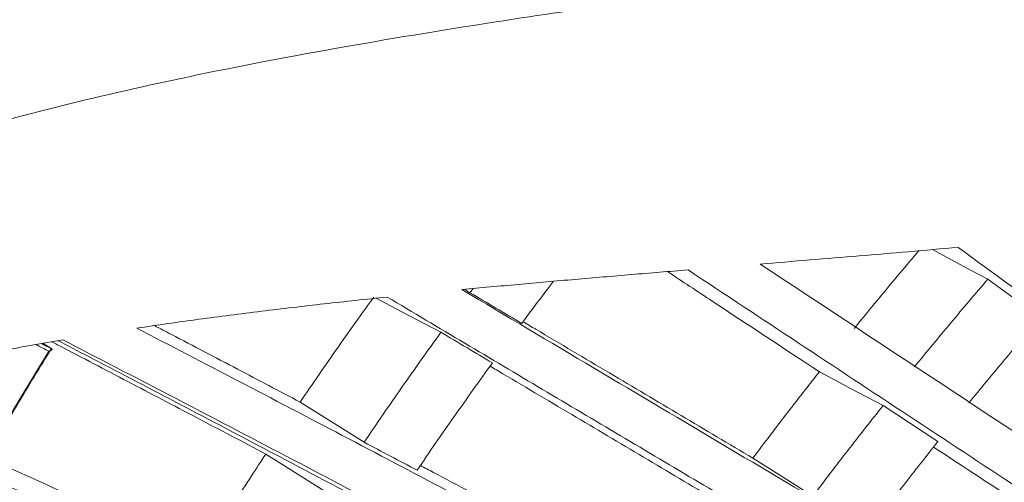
# Model space of a CAD drawing. Header units: millimetres. Extents: x 0 to 1118, y 0 to 864.
# Tile 65 of 256: x 339 to 356, y 172 to 180. Entities that reach past the tile are written whole.
import ezdxf

# ---------------------------------------------------------------- set-up
doc = ezdxf.new("R2010")
doc.units = ezdxf.units.MM

msp = doc.modelspace()

# ---------------------------------------------------------------- linework, layer by layer
at = {"color": 7, "linetype": 'Continuous', "lineweight": 15}
for p, q in [((355.678, 175.534), (356.557, 174.891)), ((346.877, 175.364), (346.965, 175.308)), ((347.016, 175.377), (346.965, 175.308)), ((339.923, 174.367), (339.785, 174.455)), ((353.914, 173.408), (354.834, 172.801))]:
    msp.add_line(p, q, dxfattribs=at)
at = {"color": 7, "linetype": 'Continuous', "lineweight": 15, "flags": 128}
for points in [[(355.678, 175.534), (355.408, 175.678), (355.138, 175.823), (354.868, 175.967), (354.744, 176.033)], [(346.477, 174.641), (346.194, 174.789), (345.912, 174.938), (345.629, 175.087), (345.386, 175.214)], [(353.914, 173.408), (353.646, 173.55), (353.378, 173.692), (353.11, 173.834), (352.842, 173.976)], [(344.109, 173.466), (344.379, 173.296), (344.782, 173.043), (345.185, 172.79)], [(344.555, 171.948), (344.226, 172.155), (343.845, 172.395), (343.529, 172.593)], [(351.723, 172.525), (352.051, 172.318), (352.392, 172.102), (352.733, 171.886)]]:
    msp.add_lwpolyline(points, dxfattribs=at)
at = {"color": 7, "linetype": 'Continuous', "lineweight": 15}
for points, knots in [([(411.547, 221.277), (411.012, 220.965), (409.94, 220.34), (407.98, 219.061), (405.711, 217.417), (403.228, 215.378), (400.919, 213.269), (398.765, 211.107), (396.744, 208.901), (394.837, 206.663), (392.409, 203.645), (390.392, 200.977), (388.327, 198.318), (386.801, 196.415), (385.151, 194.532), (383.709, 193.047), (382.563, 191.956), (381.348, 190.894), (380.058, 189.867), (378.682, 188.873), (377.216, 187.92), (375.661, 187.012), (374.018, 186.155), (372.289, 185.354), (370.479, 184.614), (368.59, 183.937), (366.636, 183.326), (364.624, 182.782), (362.567, 182.299), (360.476, 181.873), (358.36, 181.494), (355.523, 181.038), (351.959, 180.532), (348.212, 180.001), (345.016, 179.485), (342.522, 179.016), (340.218, 178.499), (338.103, 177.932), (336.043, 177.261), (334.326, 176.567), (332.935, 175.898), (332.222, 175.485), (331.865, 175.278)], [0, 0, 0, 0, 0.0193822, 0.0388004, 0.075345, 0.1120217, 0.1486283, 0.1853012, 0.2219431, 0.2586245, 0.2953262, 0.3688295, 0.387236, 0.4240983, 0.4615096, 0.4802981, 0.4991074, 0.5176371, 0.5361868, 0.5547781, 0.5733481, 0.5919726, 0.6105533, 0.6291427, 0.6478005, 0.6663925, 0.6850541, 0.7036351, 0.7221884, 0.740787, 0.7592835, 0.7777999, 0.8146582, 0.851371, 0.8745471, 0.8977545, 0.9169135, 0.9361394, 0.9556682, 0.9753594, 0.9876467, 1, 1, 1, 1]), ([(355.176, 176.071), (354.898, 176.046), (354.344, 175.997), (353.512, 175.927), (352.679, 175.858), (352.124, 175.813), (351.847, 175.79)], [0, 0, 0, 0, 0.250025, 0.500049, 0.750024, 1, 1, 1, 1]), ([(366.721, 167.577), (366.248, 167.932), (365.3, 168.643), (363.38, 170.066), (360.968, 171.838), (358.065, 173.957), (356.139, 175.366), (355.176, 176.071)], [0, 0, 0, 0, 0.125481, 0.251115, 0.502075, 0.751039, 1, 1, 1, 1]), ([(353.426, 174.703), (353.528, 174.828), (353.731, 175.078), (354.04, 175.45), (354.301, 175.762), (354.46, 175.949), (354.515, 176.013)], [0, 0, 0, 0, 0.283846, 0.567693, 0.851539, 1, 1, 1, 1]), ([(351.847, 175.79), (353.028, 175.009), (355.391, 173.446), (358.944, 171.108), (361.89, 169.164), (364.226, 167.615), (365.381, 166.843), (365.959, 166.456)], [0, 0, 0, 0, 0.251031, 0.502022, 0.750741, 0.875289, 1, 1, 1, 1]), ([(350.633, 175.691), (350.316, 175.665), (349.681, 175.613), (348.73, 175.532), (347.779, 175.449), (347.146, 175.389), (346.83, 175.36)], [0, 0, 0, 0, 0.250029, 0.500059, 0.750023, 1, 1, 1, 1]), ([(350.289, 175.662), (350.539, 175.497), (351.388, 174.935), (352.241, 174.373), (352.842, 173.976)], [0, 0, 0, 0, 0.294386, 1, 1, 1, 1]), ([(365.551, 165.829), (364.935, 166.24), (363.703, 167.063), (361.209, 168.715), (358.086, 170.772), (354.341, 173.236), (351.869, 174.873), (350.633, 175.691)], [0, 0, 0, 0, 0.125506, 0.251237, 0.502203, 0.751053, 1, 1, 1, 1]), ([(348.37, 175.5), (348.347, 175.47), (348.246, 175.338), (348.067, 175.102), (347.912, 174.895), (347.835, 174.792)], [0, 0, 0, 0, 0.126786, 0.563376, 1, 1, 1, 1]), ([(355.678, 175.534), (355.573, 175.412), (355.363, 175.168), (355.052, 174.799), (354.744, 174.429), (354.541, 174.182), (354.439, 174.058)], [0, 0, 0, 0, 0.2508105, 0.5016209, 0.7507923, 1, 1, 1, 1]), ([(345.572, 175.235), (345.219, 175.197), (344.512, 175.122), (343.456, 174.997), (342.404, 174.863), (341.708, 174.762), (341.36, 174.711)], [0, 0, 0, 0, 0.25018, 0.500363, 0.750126, 1, 1, 1, 1]), ([(344.109, 173.466), (344.215, 173.622), (344.427, 173.934), (344.751, 174.399), (345.057, 174.833), (345.257, 175.111), (345.346, 175.235)], [0, 0, 0, 0, 0.2624554, 0.5249108, 0.7873662, 1, 1, 1, 1]), ([(364.447, 164.03), (363.759, 164.439), (362.38, 165.259), (359.593, 166.913), (356.613, 168.679), (353.45, 170.554), (350.81, 172.121), (348.176, 173.685), (346.441, 174.718), (345.572, 175.235)], [0, 0, 0, 0, 0.110162, 0.220542, 0.441785, 0.581092, 0.720433, 0.86007, 1, 1, 1, 1]), ([(346.83, 175.36), (347.57, 174.919), (349.052, 174.038), (352.049, 172.258), (355.816, 170.025), (359.588, 167.789), (362.596, 166.003), (364.086, 165.118), (364.831, 164.674)], [0, 0, 0, 0, 0.124633, 0.249464, 0.499796, 0.749703, 0.874753, 1, 1, 1, 1]), ([(347.835, 174.792), (347.69, 174.878), (347.399, 175.05), (347.11, 175.222), (346.965, 175.308)], [0, 0, 0, 0, 0.49998, 1, 1, 1, 1]), ([(344.109, 173.466), (343.758, 173.652), (343.033, 174.033), (342.215, 174.462), (341.752, 174.704), (341.657, 174.754)], [0, 0, 0, 0, 0.428176, 0.882363, 1, 1, 1, 1]), ([(351.723, 172.525), (351.321, 172.764), (350.515, 173.242), (349.298, 173.964), (348.411, 174.491), (347.928, 174.778), (347.856, 174.82)], [0, 0, 0, 0, 0.311777, 0.623593, 0.943843, 1, 1, 1, 1]), ([(356.557, 174.891), (356.456, 174.772), (356.253, 174.534), (355.952, 174.175), (355.653, 173.815), (355.456, 173.573), (355.357, 173.452)], [0, 0, 0, 0, 0.250439, 0.500878, 0.750421, 1, 1, 1, 1]), ([(341.36, 174.711), (341.929, 174.415), (343.069, 173.822), (344.818, 172.906), (346.585, 171.975), (349.05, 170.673), (352.215, 168.992), (356.074, 166.937), (359.29, 165.223), (361.858, 163.859), (363.135, 163.184), (363.774, 162.847)], [0, 0, 0, 0, 0.078686, 0.15762, 0.237084, 0.316658, 0.48739, 0.658338, 0.829041, 0.914467, 1, 1, 1, 1]), ([(346.477, 174.641), (346.366, 174.487), (346.146, 174.18), (345.82, 173.718), (345.5, 173.255), (345.29, 172.945), (345.185, 172.79)], [0, 0, 0, 0, 0.250931, 0.501863, 0.750911, 1, 1, 1, 1]), ([(346.477, 174.641), (346.621, 174.555), (346.909, 174.383), (347.199, 174.211), (347.343, 174.125)], [0, 0, 0, 0, 0.499979, 1, 1, 1, 1]), ([(340.117, 174.514), (339.77, 174.454), (339.075, 174.333), (338.046, 174.128), (337.03, 173.904), (335.706, 173.575), (334.089, 173.11), (332.898, 172.644), (332.299, 172.41)], [0, 0, 0, 0, 0.1254742, 0.2510707, 0.3765522, 0.5022205, 0.7498908, 1, 1, 1, 1]), ([(339.757, 174.45), (339.777, 174.44), (339.836, 174.409), (339.896, 174.378), (339.936, 174.358)], [0, 0, 0, 0, 0.335275, 1, 1, 1, 1]), ([(339.931, 174.481), (339.977, 174.457), (340.399, 174.237), (341.211, 173.812), (342.364, 173.207), (343.141, 172.798), (343.529, 172.593)], [0, 0, 0, 0, 0.039306, 0.358593, 0.679142, 1, 1, 1, 1]), ([(340.037, 174.5), (340.205, 174.413), (341.339, 173.823), (343.447, 172.715), (346.351, 171.181), (349.237, 169.65), (352.078, 168.137), (353.958, 167.135), (354.869, 166.649)], [0, 0, 0, 0, 0.034923, 0.236571, 0.429597, 0.623058, 0.817112, 1, 1, 1, 1]), ([(363.416, 162.189), (362.705, 162.565), (361.282, 163.317), (358.414, 164.843), (355.025, 166.649), (351.121, 168.728), (348.041, 170.362), (345.584, 171.659), (343.742, 172.627), (341.91, 173.585), (340.715, 174.204), (340.117, 174.514)], [0, 0, 0, 0, 0.0913084, 0.1827878, 0.3660622, 0.5233231, 0.680743, 0.7601147, 0.8396087, 0.9196528, 1, 1, 1, 1]), ([(338.748, 172.415), (338.845, 172.582), (339.037, 172.916), (339.323, 173.4), (339.604, 173.869), (339.789, 174.172), (339.881, 174.323)], [0, 0, 0, 0, 0.260793, 0.521623, 0.760797, 1, 1, 1, 1]), ([(339.923, 174.367), (339.826, 174.209), (339.632, 173.893), (339.342, 173.41), (339.053, 172.92), (338.861, 172.587), (338.765, 172.421)], [0, 0, 0, 0, 0.245159, 0.49035, 0.745157, 1, 1, 1, 1]), ([(339.936, 174.358), (339.936, 174.356), (339.938, 174.354), (339.935, 174.348), (339.925, 174.341), (339.907, 174.332), (339.891, 174.326), (339.882, 174.323), (339.881, 174.323)], [0, 0, 0, 0, 0.132256, 0.263962, 0.446919, 0.704785, 0.992764, 1, 1, 1, 1]), ([(339.936, 174.358), (339.935, 174.358), (339.933, 174.36), (339.929, 174.363), (339.926, 174.365), (339.924, 174.366), (339.923, 174.367)], [0, 0, 0, 0, 0.319821, 0.648923, 0.823731, 1, 1, 1, 1]), ([(347.343, 174.125), (347.235, 173.975), (347.019, 173.677), (346.7, 173.226), (346.385, 172.775), (346.179, 172.472), (346.076, 172.321)], [0, 0, 0, 0, 0.250586, 0.501171, 0.750566, 1, 1, 1, 1]), ([(347.305, 174.071), (347.376, 174.029), (347.857, 173.743), (348.742, 173.217), (349.96, 172.495), (350.766, 172.016), (351.17, 171.777)], [0, 0, 0, 0, 0.055412, 0.37557, 0.687759, 1, 1, 1, 1]), ([(351.723, 172.525), (351.82, 172.653), (352.014, 172.91), (352.308, 173.293), (352.584, 173.649), (352.763, 173.876), (352.842, 173.976)], [0, 0, 0, 0, 0.2635265, 0.5270531, 0.7905797, 1, 1, 1, 1]), ([(353.914, 173.408), (353.814, 173.282), (353.614, 173.03), (353.317, 172.65), (353.023, 172.269), (352.83, 172.013), (352.733, 171.886)], [0, 0, 0, 0, 0.250574, 0.501148, 0.750556, 1, 1, 1, 1]), ([(356.359, 163.977), (354.897, 164.675), (351.974, 166.071), (348.013, 167.947), (344.486, 169.594), (341.963, 170.75), (340.026, 171.62), (338.665, 172.222), (337.329, 172.803), (336.477, 173.161), (336.05, 173.341)], [0, 0, 0, 0, 0.2115026, 0.423133, 0.5736118, 0.7247467, 0.7936845, 0.8628058, 0.9312333, 1, 1, 1, 1]), ([(336.053, 173.402), (336.476, 173.224), (337.322, 172.868), (338.656, 172.289), (340.025, 171.684), (341.967, 170.812), (344.497, 169.653), (348.026, 168.006), (351.993, 166.126), (354.918, 164.729), (356.381, 164.03)], [0, 0, 0, 0, 0.0680737, 0.1361652, 0.2058349, 0.2755153, 0.4259094, 0.5771365, 0.7884242, 1, 1, 1, 1]), ([(350.326, 166.089), (350.034, 166.228), (349.045, 166.697), (347.364, 167.49), (345.281, 168.465), (343.205, 169.426), (341.427, 170.237), (339.918, 170.915), (338.673, 171.468), (337.412, 172.017), (336.173, 172.546), (335.383, 172.872), (334.988, 173.035)], [0, 0, 0, 0, 0.055415, 0.186995, 0.318564, 0.450972, 0.583352, 0.66092, 0.745019, 0.829104, 0.914564, 1, 1, 1, 1]), ([(335.031, 173.063), (335.418, 172.903), (336.193, 172.583), (337.421, 172.059), (338.685, 171.508), (339.943, 170.95), (341.452, 170.271), (343.218, 169.465), (345.287, 168.507), (347.373, 167.531), (349.146, 166.694), (350.221, 166.184), (350.596, 166.006)], [0, 0, 0, 0, 0.0826057, 0.1652327, 0.2494083, 0.3335976, 0.4099623, 0.5394349, 0.6689351, 0.7994678, 0.9300127, 1, 1, 1, 1]), ([(346.076, 172.321), (345.927, 172.399), (345.63, 172.556), (345.333, 172.712), (345.185, 172.79)], [0, 0, 0, 0, 0.499976, 1, 1, 1, 1]), ([(354.834, 172.801), (354.737, 172.679), (354.544, 172.434), (354.256, 172.064), (353.971, 171.692), (353.783, 171.443), (353.689, 171.319)], [0, 0, 0, 0, 0.2502115, 0.500423, 0.7501936, 1, 1, 1, 1]), ([(342.474, 170.925), (342.557, 171.061), (342.733, 171.346), (343.004, 171.779), (343.273, 172.199), (343.449, 172.47), (343.529, 172.593)], [0, 0, 0, 0, 0.242865, 0.509874, 0.776883, 1, 1, 1, 1]), ([(354.763, 172.711), (355.278, 172.372), (356.421, 171.619), (357.739, 170.751), (358.54, 170.223), (358.716, 170.107)], [0, 0, 0, 0, 0.390939, 0.866453, 1, 1, 1, 1]), ([(342.389, 170.913), (342.026, 171.08), (341.257, 171.434), (340.09, 171.965), (339.267, 172.338), (338.85, 172.524), (338.83, 172.533)], [0, 0, 0, 0, 0.303711, 0.6426, 0.982791, 1, 1, 1, 1]), ([(350.113, 170.288), (349.708, 170.502), (348.878, 170.944), (347.623, 171.609), (346.7, 172.099), (346.203, 172.361), (346.13, 172.4)], [0, 0, 0, 0, 0.303809, 0.62418, 0.944806, 1, 1, 1, 1])]:
    msp.add_open_spline(points, degree=3, knots=knots, dxfattribs=at)
at = {"color": 9, "linetype": 'Continuous', "lineweight": 15}
msp.add_open_spline([(339.881, 174.323), (339.849, 174.34), (339.784, 174.373), (339.713, 174.41), (339.673, 174.43), (339.667, 174.434)], degree=3, knots=[0, 0, 0, 0, 0.451479, 0.902966, 1, 1, 1, 1], dxfattribs=at)

doc.saveas('drawing.dxf')
